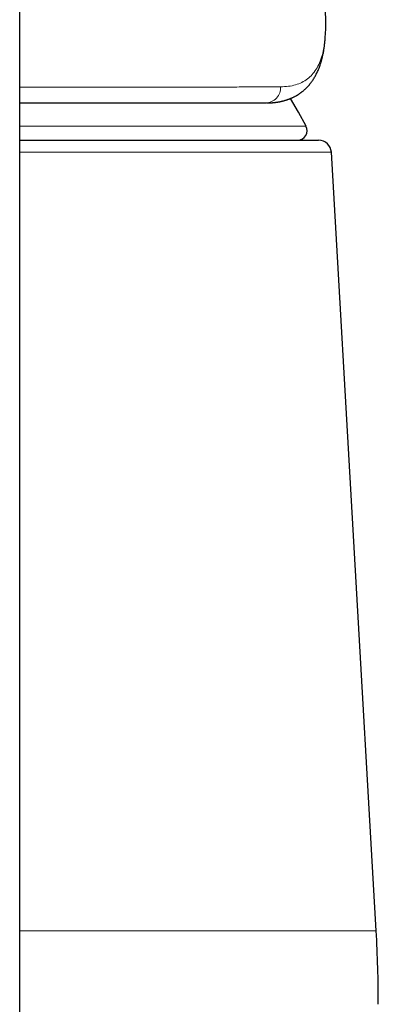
# Model space of a CAD drawing. Header units: millimetres. Extents: x 8 to 1004, y 12 to 903.
# Tile 17 of 56: x 487 to 498, y 751 to 782. Entities that reach past the tile are written whole.
import ezdxf

# ---------------------------------------------------------------- set-up
doc = ezdxf.new("R2010")
doc.units = ezdxf.units.MM

msp = doc.modelspace()

# ---------------------------------------------------------------- linework, layer by layer
at = {"color": 7, "linetype": 'Continuous', "lineweight": 30}
for p, q in [((486.931, 736.862), (486.931, 802.079)), ((496.543, 781.623), (496.557, 781.851)), ((486.931, 778.445), (496.338, 778.445)), ((498.149, 753.596), (496.737, 778.068))]:
    msp.add_line(p, q, dxfattribs=at)
at = {"color": 8, "linetype": 'Continuous', "lineweight": 0}
for p, q in [((496.557, 781.888), (496.557, 781.852)), ((486.931, 778.889), (495.94, 778.889)), ((496.737, 778.068), (486.931, 778.068)), ((486.931, 753.596), (498.149, 753.596))]:
    msp.add_line(p, q, dxfattribs=at)
at = {"color": 8, "linetype": 'Continuous', "lineweight": 0, "flags": 128}
msp.add_lwpolyline([(496.543, 781.674), (496.543, 781.628), (496.543, 781.623)], dxfattribs=at)
at = {"color": 7, "linetype": 'Continuous', "lineweight": 30, "flags": 128}
msp.add_lwpolyline([(495.94, 778.889), (495.699, 779.326), (495.454, 779.758)], dxfattribs=at)
at = {"color": 8, "linetype": 'Continuous', "lineweight": 0}
msp.add_arc((494.655, 780.101), 0.486, 271.9175, 2.6745, dxfattribs=at)
at = {"color": 7, "linetype": 'Continuous', "lineweight": 30}
for centre, radius, start, end in [((495.676, 778.745), 0.3, 270, 28.6049), ((496.338, 778.045), 0.4, 3.3019, 90), ((458.215, 751.292), 40, 0, 3.3019)]:
    msp.add_arc(centre, radius, start, end, dxfattribs=at)
for points, knots in [([(496.561, 782.232), (496.561, 782.239), (496.558, 782.34), (496.554, 782.529), (496.548, 782.794), (496.542, 783.041), (496.535, 783.271), (496.529, 783.479), (496.523, 783.668), (496.518, 783.836), (496.512, 783.989), (496.508, 784.126), (496.503, 784.248), (496.499, 784.353), (496.495, 784.443), (496.493, 784.517), (496.49, 784.572), (496.489, 784.611), (496.487, 784.64), (496.486, 784.676), (496.483, 784.737), (496.48, 784.826), (496.475, 784.934), (496.47, 785.046), (496.465, 785.158), (496.46, 785.268), (496.453, 785.4), (496.446, 785.551), (496.437, 785.722), (496.428, 785.898), (496.417, 786.092), (496.405, 786.308), (496.391, 786.548), (496.375, 786.804), (496.358, 787.076), (496.339, 787.365), (496.318, 787.67), (496.295, 787.991), (496.269, 788.334), (496.24, 788.7), (496.208, 789.088), (496.173, 789.495), (496.135, 789.919), (496.093, 790.361), (496.05, 790.795), (496.007, 791.219), (495.963, 791.631), (495.916, 792.056), (495.869, 792.46), (495.823, 792.843), (495.779, 793.202), (495.734, 793.562), (495.685, 793.937), (495.634, 794.321), (495.581, 794.711), (495.528, 795.084), (495.476, 795.441), (495.426, 795.782), (495.378, 796.101), (495.332, 796.4), (495.288, 796.678), (495.246, 796.942), (495.205, 797.19), (495.167, 797.424), (495.13, 797.642), (495.096, 797.846), (495.063, 798.037), (495.032, 798.215), (495.003, 798.38), (494.977, 798.529), (494.954, 798.661), (494.933, 798.777), (494.917, 798.868), (494.904, 798.937), (494.895, 798.989), (494.886, 799.035), (494.878, 799.078), (494.871, 799.119), (494.863, 799.163), (494.854, 799.213), (494.843, 799.273), (494.83, 799.339), (494.817, 799.413), (494.8, 799.502), (494.78, 799.61), (494.756, 799.738), (494.73, 799.877), (494.701, 800.027), (494.67, 800.189), (494.636, 800.362), (494.6, 800.543), (494.538, 800.856), (494.45, 801.293), (494.361, 801.724), (494.298, 802.023), (494.261, 802.193), (494.225, 802.363), (494.189, 802.529), (494.155, 802.688), (494.122, 802.836), (494.092, 802.97), (494.065, 803.092), (494.041, 803.203), (494.018, 803.303), (493.996, 803.401), (493.973, 803.501), (493.949, 803.611), (493.922, 803.727), (493.896, 803.842), (493.87, 803.953), (493.846, 804.055), (493.824, 804.15), (493.804, 804.238), (493.784, 804.324), (493.763, 804.411), (493.743, 804.495), (493.724, 804.576), (493.706, 804.652), (493.687, 804.732), (493.666, 804.817), (493.646, 804.904), (493.626, 804.987), (493.608, 805.061), (493.592, 805.126), (493.579, 805.18), (493.568, 805.225), (493.558, 805.267), (493.546, 805.316), (493.53, 805.379), (493.511, 805.456), (493.455, 805.683), (493.395, 805.925), (493.331, 806.177), (493.301, 806.298), (493.271, 806.414), (493.244, 806.52), (493.22, 806.613), (493.2, 806.693), (493.181, 806.763), (493.164, 806.828), (493.147, 806.897), (493.127, 806.974), (493.103, 807.065), (493.08, 807.154), (493.057, 807.238), (493.037, 807.314), (493.016, 807.393), (492.994, 807.476), (492.971, 807.563), (492.947, 807.653), (492.923, 807.745), (492.903, 807.82), (492.888, 807.876), (492.878, 807.912), (492.87, 807.94), (492.863, 807.966), (492.855, 807.995), (492.846, 808.032), (492.833, 808.077), (492.82, 808.127), (492.805, 808.18), (492.791, 808.233), (492.771, 808.306), (492.746, 808.396), (492.717, 808.502), (492.691, 808.597), (492.668, 808.68), (492.649, 808.749), (492.636, 808.797), (492.627, 808.828), (492.621, 808.85), (492.614, 808.875), (492.604, 808.91), (492.59, 808.961), (492.572, 809.025), (492.553, 809.095), (492.532, 809.17), (492.51, 809.247), (492.488, 809.327), (492.466, 809.402), (492.445, 809.476), (492.424, 809.553), (492.401, 809.634), (492.376, 809.719), (492.351, 809.809), (492.324, 809.904), (492.296, 810), (492.269, 810.093), (492.243, 810.185), (492.216, 810.276), (492.19, 810.367), (492.164, 810.456), (492.139, 810.541), (492.116, 810.62), (492.094, 810.695), (492.072, 810.771), (492.048, 810.854), (492.02, 810.948), (491.991, 811.046), (491.965, 811.134), (491.942, 811.213), (491.919, 811.289), (491.897, 811.365), (491.875, 811.438), (491.855, 811.505), (491.838, 811.563), (491.823, 811.613), (491.81, 811.657), (491.796, 811.703), (491.782, 811.75), (491.768, 811.798), (491.752, 811.85), (491.736, 811.904), (491.719, 811.961), (491.699, 812.027), (491.676, 812.101), (491.651, 812.185), (491.625, 812.271), (491.599, 812.357), (491.577, 812.431), (491.558, 812.494), (491.541, 812.55), (491.524, 812.606), (491.509, 812.656), (491.494, 812.705), (491.479, 812.754), (491.464, 812.805), (491.445, 812.866), (491.422, 812.944), (491.394, 813.036), (491.364, 813.133), (491.341, 813.21), (491.323, 813.268), (491.312, 813.305), (491.301, 813.341), (491.288, 813.382), (491.275, 813.424), (491.264, 813.461), (491.256, 813.489), (491.248, 813.514), (491.24, 813.541), (491.23, 813.572), (491.221, 813.602), (491.213, 813.628), (491.205, 813.657), (491.194, 813.691), (491.182, 813.731), (491.171, 813.767), (491.162, 813.797), (491.153, 813.826), (491.143, 813.859), (491.132, 813.895), (491.121, 813.932), (491.11, 813.967), (491.1, 813.999), (491.09, 814.033), (491.077, 814.077), (491.061, 814.128), (491.046, 814.177), (491.034, 814.216), (491.024, 814.249), (491.014, 814.282), (491.004, 814.317), (490.994, 814.35), (490.986, 814.376), (490.979, 814.399), (490.971, 814.426), (490.961, 814.458), (490.951, 814.492), (490.941, 814.523), (490.933, 814.551), (490.926, 814.575), (490.919, 814.595), (490.913, 814.615), (490.906, 814.638), (490.898, 814.667), (490.889, 814.698), (490.88, 814.725), (490.873, 814.75), (490.865, 814.776), (490.856, 814.807), (490.845, 814.841), (490.835, 814.877), (490.825, 814.907), (490.817, 814.933), (490.81, 814.958), (490.802, 814.986), (490.792, 815.017), (490.783, 815.047), (490.776, 815.073), (490.768, 815.097), (490.761, 815.123), (490.752, 815.152), (490.742, 815.187), (490.73, 815.225), (490.718, 815.264), (490.708, 815.298), (490.7, 815.324), (490.694, 815.346), (490.687, 815.369), (490.679, 815.395), (490.67, 815.425), (490.661, 815.456), (490.653, 815.484), (490.645, 815.509), (490.638, 815.534), (490.629, 815.564), (490.619, 815.598), (490.608, 815.634), (490.598, 815.669), (490.589, 815.699), (490.581, 815.727), (490.572, 815.757), (490.562, 815.791), (490.552, 815.825), (490.544, 815.853), (490.539, 815.868), (490.538, 815.874)], [0, 0, 0, 0, 0.000556, 0.008398, 0.01575, 0.022613, 0.028986, 0.034871, 0.039993, 0.044677, 0.048922, 0.052729, 0.056098, 0.059029, 0.061522, 0.063577, 0.065194, 0.06612, 0.066799, 0.067602, 0.069137, 0.071904, 0.075026, 0.078134, 0.081225, 0.084302, 0.087363, 0.092143, 0.096884, 0.101678, 0.106808, 0.113016, 0.119676, 0.12679, 0.134356, 0.142376, 0.150848, 0.159774, 0.169152, 0.179464, 0.190273, 0.20158, 0.213384, 0.225686, 0.238487, 0.249625, 0.261114, 0.272955, 0.285148, 0.294975, 0.305019, 0.315198, 0.325107, 0.336481, 0.347395, 0.35785, 0.367845, 0.37738, 0.386455, 0.394689, 0.402504, 0.4099, 0.416877, 0.423435, 0.429574, 0.435293, 0.440593, 0.445696, 0.450338, 0.45452, 0.458242, 0.461503, 0.464304, 0.465928, 0.467344, 0.468623, 0.469831, 0.471006, 0.472083, 0.473526, 0.475231, 0.477114, 0.479175, 0.481415, 0.484693, 0.48829, 0.492208, 0.496445, 0.501003, 0.50588, 0.511073, 0.516353, 0.532384, 0.548079, 0.552942, 0.557772, 0.562569, 0.567333, 0.571899, 0.576092, 0.579913, 0.583361, 0.586481, 0.58936, 0.59188, 0.594805, 0.597938, 0.601232, 0.604685, 0.607784, 0.610689, 0.613402, 0.615921, 0.618253, 0.620695, 0.623416, 0.625449, 0.627614, 0.629911, 0.63234, 0.634901, 0.637349, 0.63947, 0.641263, 0.642882, 0.644089, 0.645134, 0.646514, 0.648332, 0.650533, 0.653111, 0.667898, 0.671387, 0.674901, 0.67833, 0.681392, 0.684076, 0.68638, 0.688305, 0.690184, 0.692043, 0.694258, 0.696889, 0.699936, 0.702031, 0.704234, 0.706546, 0.708966, 0.711495, 0.714133, 0.71688, 0.719484, 0.720735, 0.721777, 0.722611, 0.723254, 0.724059, 0.72516, 0.72647, 0.728032, 0.729626, 0.731171, 0.732666, 0.736068, 0.739182, 0.74201, 0.744499, 0.746541, 0.748131, 0.74879, 0.749328, 0.750035, 0.751071, 0.752436, 0.754636, 0.756765, 0.758728, 0.761393, 0.763686, 0.765898, 0.768136, 0.770426, 0.772868, 0.775458, 0.778177, 0.781116, 0.784105, 0.786984, 0.789748, 0.792514, 0.795473, 0.798287, 0.800773, 0.803229, 0.80561, 0.807986, 0.810476, 0.813415, 0.81695, 0.819831, 0.821904, 0.824496, 0.827174, 0.829359, 0.831581, 0.833715, 0.835049, 0.8365, 0.838077, 0.839623, 0.841142, 0.842858, 0.84481, 0.846564, 0.84861, 0.851417, 0.854162, 0.857106, 0.8603, 0.862977, 0.864808, 0.86687, 0.868856, 0.870675, 0.872247, 0.87399, 0.875942, 0.877647, 0.880539, 0.884356, 0.887658, 0.89124, 0.892815, 0.894161, 0.895371, 0.896904, 0.898725, 0.900143, 0.901088, 0.901895, 0.902958, 0.904227, 0.90539, 0.906392, 0.907248, 0.908694, 0.91037, 0.911898, 0.912876, 0.91399, 0.915285, 0.916717, 0.918264, 0.919738, 0.920858, 0.922019, 0.923803, 0.926133, 0.928144, 0.929794, 0.930867, 0.932145, 0.933774, 0.935165, 0.936158, 0.936953, 0.938052, 0.939453, 0.940901, 0.942195, 0.943337, 0.944331, 0.94518, 0.94592, 0.946821, 0.948046, 0.949479, 0.950655, 0.951528, 0.952562, 0.95389, 0.955431, 0.956942, 0.95835, 0.95932, 0.960277, 0.961472, 0.962864, 0.964077, 0.965268, 0.966226, 0.967327, 0.968583, 0.970049, 0.971752, 0.973576, 0.975109, 0.976087, 0.977015, 0.977984, 0.979067, 0.980391, 0.981878, 0.983137, 0.984115, 0.985171, 0.98645, 0.98797, 0.98964, 0.991298, 0.992622, 0.993646, 0.99493, 0.996528, 0.998042, 0.999298, 1, 1, 1, 1]), ([(496.557, 781.851), (496.558, 781.876), (496.56, 781.923), (496.561, 781.989), (496.562, 782.048), (496.562, 782.101), (496.562, 782.149), (496.562, 782.188), (496.561, 782.213), (496.561, 782.223)], [0, 0, 0, 0, 0.1978971, 0.3781238, 0.540735, 0.6857789, 0.8132992, 0.923339, 1, 1, 1, 1]), ([(494.692, 779.615), (494.707, 779.616), (494.737, 779.616), (494.778, 779.617), (494.814, 779.619), (494.846, 779.621), (494.874, 779.623), (494.899, 779.625), (494.923, 779.628), (494.947, 779.63), (494.971, 779.633), (494.996, 779.636), (495.023, 779.64), (495.054, 779.645), (495.084, 779.65), (495.113, 779.656), (495.139, 779.661), (495.162, 779.666), (495.186, 779.672), (495.213, 779.678), (495.243, 779.686), (495.273, 779.695), (495.301, 779.703), (495.326, 779.711), (495.349, 779.718), (495.372, 779.726), (495.395, 779.734), (495.418, 779.743), (495.442, 779.753), (495.463, 779.762), (495.481, 779.769), (495.496, 779.776), (495.512, 779.783), (495.531, 779.792), (495.557, 779.805), (495.585, 779.819), (495.612, 779.833), (495.636, 779.847), (495.657, 779.859), (495.678, 779.872), (495.7, 779.885), (495.723, 779.901), (495.747, 779.917), (495.77, 779.933), (495.791, 779.948), (495.811, 779.964), (495.833, 779.981), (495.857, 780.001), (495.883, 780.023), (495.908, 780.045), (495.933, 780.069), (495.958, 780.093), (495.984, 780.12), (496.026, 780.166), (496.081, 780.231), (496.149, 780.323), (496.209, 780.418), (496.267, 780.524), (496.317, 780.63), (496.365, 780.749), (496.397, 780.841), (496.418, 780.91), (496.427, 780.942), (496.434, 780.97), (496.442, 780.997), (496.449, 781.024), (496.459, 781.066), (496.472, 781.122), (496.483, 781.177), (496.49, 781.215), (496.494, 781.236), (496.497, 781.257), (496.501, 781.278), (496.504, 781.3), (496.508, 781.324), (496.513, 781.355), (496.518, 781.393), (496.524, 781.439), (496.53, 781.493), (496.537, 781.555), (496.541, 781.6), (496.543, 781.623)], [0, 0, 0, 0, 0.016128, 0.030657, 0.043588, 0.054923, 0.064662, 0.072927, 0.081766, 0.089803, 0.097042, 0.10448, 0.113414, 0.123708, 0.134905, 0.144979, 0.153687, 0.161087, 0.168984, 0.178247, 0.188877, 0.19995, 0.209705, 0.218098, 0.225411, 0.233833, 0.241551, 0.250239, 0.259564, 0.267713, 0.274413, 0.279664, 0.284201, 0.291742, 0.301539, 0.313093, 0.323584, 0.332957, 0.340705, 0.348749, 0.357144, 0.366683, 0.377023, 0.386637, 0.395343, 0.40314, 0.41244, 0.423259, 0.435244, 0.446622, 0.457162, 0.469933, 0.482402, 0.494709, 0.533406, 0.568727, 0.609237, 0.64666, 0.689624, 0.72538, 0.771939, 0.78366, 0.793865, 0.802683, 0.811366, 0.820234, 0.829286, 0.851316, 0.873791, 0.880247, 0.886681, 0.89309, 0.899476, 0.905838, 0.912948, 0.921732, 0.933327, 0.94695, 0.962602, 0.980284, 1, 1, 1, 1]), ([(486.931, 779.615), (486.992, 779.615), (487.209, 779.615), (487.573, 779.615), (488.022, 779.615), (488.46, 779.615), (488.904, 779.615), (489.35, 779.615), (489.797, 779.615), (490.231, 779.615), (490.652, 779.615), (491.048, 779.615), (491.419, 779.615), (491.768, 779.615), (492.104, 779.615), (492.427, 779.615), (492.739, 779.615), (493.038, 779.615), (493.336, 779.615), (493.629, 779.615), (493.915, 779.615), (494.185, 779.615), (494.438, 779.615), (494.593, 779.615), (494.671, 779.615)], [0, 0, 0, 0, 0.017628, 0.062234, 0.106871, 0.151562, 0.196249, 0.245308, 0.294303, 0.343269, 0.39224, 0.441248, 0.486011, 0.530675, 0.575266, 0.61981, 0.664333, 0.70886, 0.75375, 0.803139, 0.852423, 0.901637, 0.950817, 1, 1, 1, 1])]:
    msp.add_open_spline(points, degree=3, knots=knots, dxfattribs=at)
at = {"color": 8, "linetype": 'Continuous', "lineweight": 0}
for points, knots in [([(496.557, 781.888), (496.559, 781.956), (496.564, 782.076), (496.561, 782.185), (496.56, 782.232)], [0, 0, 0, 0, 0.562672, 1, 1, 1, 1]), ([(496.543, 781.674), (496.546, 781.71), (496.552, 781.781), (496.555, 781.853), (496.557, 781.888)], [0, 0, 0, 0, 0.500153, 1, 1, 1, 1]), ([(495.14, 780.123), (495.224, 780.127), (495.393, 780.133), (495.614, 780.181), (495.813, 780.257), (495.988, 780.364), (496.138, 780.502), (496.265, 780.672), (496.37, 780.873), (496.451, 781.106), (496.511, 781.37), (496.532, 781.573), (496.543, 781.674)], [0, 0, 0, 0, 0.100232, 0.200205, 0.299996, 0.399681, 0.499336, 0.599038, 0.698869, 0.798911, 0.899256, 1, 1, 1, 1]), ([(486.931, 780.113), (486.993, 780.113), (487.244, 780.112), (487.67, 780.112), (488.208, 780.112), (488.732, 780.111), (489.233, 780.111), (489.711, 780.111), (490.167, 780.111), (490.609, 780.112), (491.039, 780.112), (491.463, 780.112), (491.881, 780.113), (492.292, 780.114), (492.686, 780.114), (493.063, 780.115), (493.424, 780.116), (493.76, 780.117), (494.074, 780.118), (494.366, 780.12), (494.641, 780.121), (494.901, 780.122), (495.06, 780.123), (495.14, 780.123)], [0, 0, 0, 0, 0.0168074, 0.0673886, 0.117939, 0.168464, 0.218969, 0.2665745, 0.3141712, 0.3617636, 0.4093562, 0.4569538, 0.5074468, 0.5579572, 0.6084915, 0.6590566, 0.7096602, 0.7603104, 0.8081168, 0.8559802, 0.9039091, 0.9519124, 1, 1, 1, 1])]:
    msp.add_open_spline(points, degree=3, knots=knots, dxfattribs=at)

doc.saveas('drawing.dxf')
